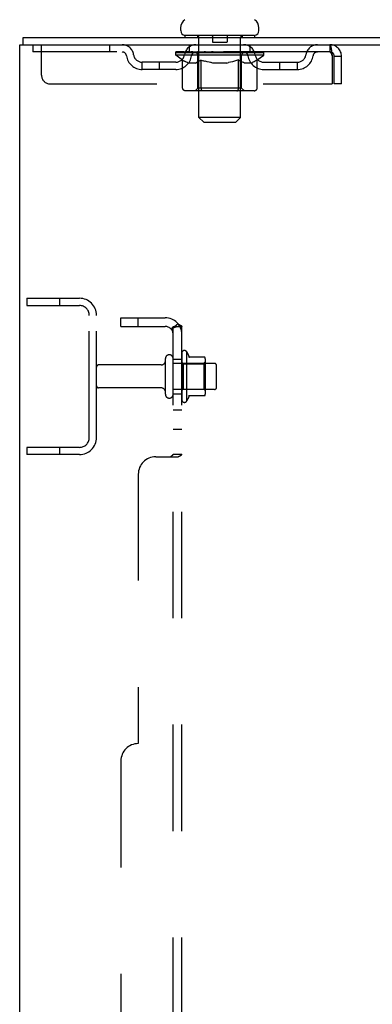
# Model space of a CAD drawing. Header units: inches. Extents: x 0 to 278, y 0 to 180.
# Tile 8 of 78: x 9 to 14, y 121 to 135. Entities that reach past the tile are written whole.
import ezdxf

# ---------------------------------------------------------------- set-up
doc = ezdxf.new("R2010")
doc.units = ezdxf.units.IN
doc.header["$LTSCALE"] = 15.310625
doc.header["$MEASUREMENT"] = 0
doc.linetypes.add('HIDDEN', pattern=[0.2, 0.1, -0.1])
doc.layers.get('0').update_dxf_attribs({"linetype": 'CONTINUOUS'})
doc.layers.add('DEFAULT_2', color=8, linetype='HIDDEN')
doc.layers.add('SUBPANEL', color=7, linetype='CONTINUOUS')

msp = doc.modelspace()

# ---------------------------------------------------------------- linework, layer by layer
at = {"color": 7, "linetype": 'Continuous'}
for p, q in [((11.298, 134.666), (11.298, 134.705)), ((12.423, 134.666), (12.423, 134.705)), ((9.037, 134.463), (9.037, 134.567)), ((11.36, 134.597), (11.36, 134.567)), ((12.36, 134.597), (11.36, 134.597)), ((12.36, 134.597), (12.36, 134.567))]:
    msp.add_line(p, q, dxfattribs=at)
at = {"color": 3, "linetype": 'Continuous'}
for p, q in [((9.037, 134.567), (26.796, 134.567)), ((8.985, 48.671), (8.985, 134.463)), ((8.985, 134.463), (26.791, 134.463))]:
    msp.add_line(p, q, dxfattribs=at)
at = {"color": 7, "linetype": 'Continuous'}
for centre, radius, start, end in [((11.441, 134.705), 0.144, 124.6624, 180), ((12.279, 134.705), 0.144, 360, 55.3376), ((11.367, 134.666), 0.069, 180, 265), ((12.354, 134.666), 0.069, 275, 360)]:
    msp.add_arc(centre, radius, start, end, dxfattribs=at)
at = {"layer": 'DEFAULT_2', "color": 8, "linetype": 'HIDDEN'}
for p, q in [((11.54, 134.597), (11.54, 134.567)), ((11.56, 133.416), (11.56, 134.567)), ((11.755, 134.587), (11.755, 134.507)), ((11.965, 134.587), (11.965, 134.507)), ((12.16, 133.416), (12.16, 134.567)), ((12.18, 134.597), (12.18, 134.567)), ((9.173, 134.463), (9.173, 134.359)), ((9.298, 134.025), (9.298, 134.463)), ((10.273, 134.463), (10.273, 134.359)), ((11.423, 134.359), (11.423, 134.463)), ((11.955, 134.497), (11.765, 134.497)), ((12.298, 134.359), (12.298, 134.463)), ((13.443, 134.463), (13.443, 134.359)), ((13.443, 134.359), (9.173, 134.359)), ((11.227, 134.312), (11.227, 134.359)), ((11.326, 134.242), (11.227, 134.312)), ((12.493, 134.312), (11.227, 134.312)), ((11.236, 134.352), (11.236, 134.359)), ((11.245, 134.349), (11.245, 134.352)), ((11.245, 134.349), (12.475, 134.349)), ((11.254, 134.349), (11.254, 134.352)), ((11.255, 134.349), (11.255, 134.352)), ((11.265, 134.352), (11.265, 134.359)), ((11.281, 134.349), (11.281, 134.352)), ((11.283, 134.349), (11.283, 134.352)), ((11.312, 134.352), (11.312, 134.359)), ((11.326, 134.349), (11.326, 134.352)), ((11.329, 134.349), (11.329, 134.352)), ((11.533, 134.352), (11.332, 134.352)), ((11.375, 134.352), (11.375, 134.359)), ((11.376, 134.349), (11.376, 134.352)), ((11.377, 134.349), (11.377, 134.352)), ((11.38, 134.349), (11.38, 134.352)), ((11.387, 134.349), (11.387, 134.352)), ((11.387, 134.349), (11.387, 134.352)), ((11.391, 134.349), (11.391, 134.352)), ((11.394, 134.349), (11.394, 134.353)), ((11.398, 134.349), (11.398, 134.352)), ((11.413, 134.349), (11.413, 134.352)), ((11.431, 134.349), (11.431, 134.354)), ((11.431, 134.349), (11.431, 134.352)), ((11.451, 134.349), (11.451, 134.352)), ((11.453, 134.352), (11.453, 134.359)), ((11.463, 134.349), (11.463, 134.352)), ((11.467, 134.349), (11.467, 134.352)), ((11.476, 134.349), (11.476, 134.352)), ((11.487, 134.349), (11.487, 134.356)), ((11.503, 134.349), (11.503, 134.352)), ((11.506, 134.349), (11.506, 134.352)), ((11.533, 134.349), (11.533, 134.352)), ((11.6, 134.352), (11.538, 134.352)), ((11.543, 134.352), (11.543, 134.359)), ((11.547, 133.84), (11.547, 134.309)), ((11.55, 134.349), (11.55, 134.352)), ((11.555, 134.349), (11.555, 134.352)), ((11.561, 134.349), (11.561, 134.357)), ((11.565, 134.349), (11.565, 134.352)), ((11.576, 134.349), (11.576, 134.352)), ((11.6, 134.349), (11.6, 134.352)), ((11.675, 134.352), (11.616, 134.352)), ((11.636, 134.349), (11.636, 134.352)), ((11.643, 134.352), (11.643, 134.359)), ((11.647, 134.349), (11.647, 134.352)), ((11.65, 134.349), (11.65, 134.358)), ((11.652, 134.349), (11.652, 134.352)), ((11.66, 134.349), (11.66, 134.352)), ((11.675, 134.349), (11.675, 134.352)), ((11.756, 134.352), (11.701, 134.352)), ((11.714, 134.349), (11.714, 134.352)), ((11.746, 134.352), (11.86, 134.359)), ((11.75, 134.352), (11.75, 134.359)), ((11.751, 134.358), (11.75, 134.359)), ((11.751, 134.352), (11.751, 134.358)), ((11.751, 134.349), (11.751, 134.352)), ((11.754, 134.349), (11.754, 134.352)), ((11.756, 134.349), (11.756, 134.352)), ((11.756, 134.349), (11.756, 134.352)), ((11.839, 134.352), (11.791, 134.352)), ((11.797, 134.349), (11.797, 134.352)), ((11.839, 134.349), (11.839, 134.352)), ((11.857, 134.352), (11.857, 134.352)), ((11.857, 134.349), (11.857, 134.352)), ((11.857, 134.349), (11.857, 134.352)), ((11.86, 134.352), (11.86, 134.359)), ((11.86, 134.359), (11.974, 134.352)), ((11.863, 134.349), (11.863, 134.352)), ((11.863, 134.349), (11.863, 134.352)), ((11.863, 134.352), (11.863, 134.352)), ((11.881, 134.349), (11.881, 134.352)), ((11.881, 134.352), (11.929, 134.352)), ((11.924, 134.349), (11.924, 134.352)), ((11.964, 134.349), (11.964, 134.352)), ((11.965, 134.349), (11.965, 134.352)), ((11.965, 134.352), (12.019, 134.352)), ((11.966, 134.349), (11.966, 134.352)), ((11.969, 134.358), (11.97, 134.359)), ((11.969, 134.352), (11.969, 134.358)), ((11.969, 134.349), (11.969, 134.352)), ((11.97, 134.352), (11.97, 134.359)), ((12.006, 134.349), (12.006, 134.352)), ((12.045, 134.349), (12.045, 134.352)), ((12.045, 134.352), (12.104, 134.352)), ((12.06, 134.349), (12.06, 134.352)), ((12.068, 134.349), (12.068, 134.352)), ((12.071, 134.349), (12.071, 134.358)), ((12.073, 134.349), (12.073, 134.352)), ((12.077, 134.352), (12.077, 134.359)), ((12.084, 134.349), (12.084, 134.352)), ((12.12, 134.349), (12.12, 134.352)), ((12.12, 134.352), (12.182, 134.352)), ((12.144, 134.349), (12.144, 134.352)), ((12.155, 134.349), (12.155, 134.352)), ((12.159, 134.349), (12.159, 134.357)), ((12.165, 134.349), (12.165, 134.352)), ((12.17, 134.349), (12.17, 134.352)), ((12.173, 133.84), (12.173, 134.309)), ((12.177, 134.352), (12.177, 134.359)), ((12.187, 134.349), (12.187, 134.352)), ((12.187, 134.352), (12.493, 134.352)), ((12.214, 134.349), (12.214, 134.352)), ((12.217, 134.349), (12.217, 134.352)), ((12.233, 134.349), (12.233, 134.356)), ((12.244, 134.349), (12.244, 134.352)), ((12.253, 134.349), (12.253, 134.352)), ((12.257, 134.349), (12.257, 134.352)), ((12.267, 134.352), (12.267, 134.359)), ((12.269, 134.349), (12.269, 134.352)), ((12.289, 134.349), (12.289, 134.354)), ((12.289, 134.349), (12.289, 134.352)), ((12.307, 134.349), (12.307, 134.352)), ((12.322, 134.349), (12.322, 134.352)), ((12.326, 134.349), (12.326, 134.353)), ((12.329, 134.349), (12.329, 134.352)), ((12.333, 134.349), (12.333, 134.352)), ((12.333, 134.349), (12.333, 134.352)), ((12.34, 134.349), (12.34, 134.352)), ((12.343, 134.349), (12.343, 134.352)), ((12.344, 134.349), (12.344, 134.352)), ((12.345, 134.352), (12.345, 134.359)), ((12.372, 134.355), (12.492, 134.356)), ((12.372, 134.352), (12.372, 134.355)), ((12.391, 134.349), (12.391, 134.352)), ((12.394, 134.349), (12.394, 134.352)), ((12.396, 134.244), (12.493, 134.312)), ((12.408, 134.352), (12.408, 134.359)), ((12.437, 134.349), (12.437, 134.352)), ((12.439, 134.349), (12.439, 134.352)), ((12.455, 134.352), (12.455, 134.359)), ((12.465, 134.349), (12.465, 134.352)), ((12.466, 134.349), (12.466, 134.352)), ((12.475, 134.349), (12.475, 134.352)), ((12.484, 134.352), (12.484, 134.359)), ((12.492, 134.352), (12.492, 134.356)), ((12.493, 134.312), (12.493, 134.352)), ((13.476, 134.296), (13.476, 133.9)), ((13.506, 133.9), (13.506, 134.296)), ((13.61, 134.296), (13.506, 134.296)), ((13.61, 133.9), (13.61, 134.296)), ((10.745, 134.108), (10.745, 134.212)), ((11.228, 134.212), (10.745, 134.212)), ((10.995, 134.108), (10.995, 134.212)), ((11.326, 133.837), (11.326, 134.242)), ((11.326, 134.242), (11.34, 134.233)), ((11.354, 134.224), (11.34, 134.233)), ((11.367, 134.217), (11.354, 134.225)), ((11.381, 134.21), (11.367, 134.217)), ((11.394, 134.205), (11.381, 134.211)), ((11.408, 134.2), (11.394, 134.205)), ((11.511, 134.2), (11.408, 134.2)), ((11.511, 134.2), (11.525, 134.205)), ((11.539, 134.211), (11.525, 134.205)), ((11.552, 134.217), (11.538, 134.211)), ((11.566, 134.225), (11.552, 134.217)), ((11.58, 134.233), (11.566, 134.225)), ((11.594, 134.243), (11.58, 134.233)), ((11.594, 133.837), (11.594, 134.243)), ((11.594, 134.243), (11.622, 134.233)), ((11.651, 134.224), (11.622, 134.233)), ((11.679, 134.217), (11.65, 134.225)), ((11.706, 134.21), (11.678, 134.217)), ((11.734, 134.205), (11.706, 134.21)), ((11.761, 134.2), (11.733, 134.205)), ((11.959, 134.2), (11.761, 134.2)), ((11.959, 134.2), (11.987, 134.205)), ((12.015, 134.211), (11.987, 134.205)), ((12.043, 134.217), (12.015, 134.211)), ((12.071, 134.225), (12.043, 134.217)), ((12.1, 134.234), (12.071, 134.225)), ((12.129, 134.244), (12.1, 134.234)), ((12.129, 133.837), (12.129, 134.244)), ((12.187, 134.21), (12.173, 134.217)), ((12.201, 134.205), (12.187, 134.21)), ((12.215, 134.2), (12.201, 134.205)), ((12.309, 134.2), (12.215, 134.2)), ((12.309, 134.2), (12.324, 134.205)), ((12.338, 134.211), (12.324, 134.205)), ((12.352, 134.217), (12.338, 134.21)), ((12.367, 134.225), (12.352, 134.217)), ((12.382, 134.234), (12.367, 134.225)), ((12.396, 134.244), (12.381, 134.234)), ((12.396, 133.837), (12.396, 134.244)), ((12.492, 134.212), (12.975, 134.212)), ((12.725, 134.108), (12.725, 134.212)), ((12.975, 134.108), (12.975, 134.212)), ((11.228, 134.108), (10.745, 134.108)), ((12.492, 134.108), (12.975, 134.108)), ((9.423, 133.9), (13.476, 133.9)), ((13.61, 133.9), (13.506, 133.9)), ((12.354, 133.8), (11.369, 133.8)), ((11.547, 133.84), (11.507, 133.8)), ((12.173, 133.84), (11.547, 133.84)), ((11.605, 133.805), (11.603, 133.807)), ((11.61, 133.801), (11.607, 133.803)), ((11.613, 133.801), (11.61, 133.801)), ((11.615, 133.8), (11.612, 133.801)), ((12.173, 133.84), (12.213, 133.8)), ((11.629, 133.347), (11.56, 133.416)), ((12.16, 133.416), (11.56, 133.416)), ((11.629, 133.347), (12.091, 133.347)), ((12.091, 133.347), (12.16, 133.416)), ((9.089, 130.817), (9.089, 130.713)), ((9.089, 130.817), (9.843, 130.817)), ((9.559, 130.817), (9.559, 130.713)), ((9.089, 130.713), (9.843, 130.713)), ((9.985, 128.813), (9.985, 130.57)), ((10.089, 128.813), (10.089, 130.57)), ((11.314, 130.026), (11.314, 129.357)), ((11.384, 130.047), (11.384, 129.336)), ((11.079, 129.434), (11.079, 129.949)), ((11.189, 129.434), (11.189, 129.949)), ((11.334, 129.875), (11.314, 129.895)), ((11.639, 129.969), (11.412, 129.969)), ((11.63, 129.875), (11.65, 129.895)), ((11.65, 129.947), (11.65, 129.436)), ((11.017, 129.857), (10.119, 129.857)), ((11.784, 129.879), (11.189, 129.879)), ((11.334, 129.875), (11.334, 129.508)), ((11.334, 129.875), (11.63, 129.875)), ((11.63, 129.875), (11.63, 129.508)), ((11.814, 129.534), (11.814, 129.849)), ((11.017, 129.527), (10.119, 129.527)), ((11.784, 129.504), (11.189, 129.504)), ((11.334, 129.508), (11.314, 129.488)), ((11.334, 129.508), (11.63, 129.508)), ((11.63, 129.508), (11.65, 129.488)), ((11.639, 129.414), (11.412, 129.414)), ((9.089, 128.671), (9.089, 128.567)), ((9.843, 128.671), (9.089, 128.671)), ((9.559, 128.671), (9.559, 128.567)), ((9.843, 128.567), (9.089, 128.567))]:
    msp.add_line(p, q, dxfattribs=at)
for points in [[(13.443, 134.463), (13.445, 134.462), (13.448, 134.458), (13.45, 134.453), (13.452, 134.446), (13.455, 134.437), (13.457, 134.426), (13.46, 134.414), (13.462, 134.4), (13.464, 134.384), (13.467, 134.368), (13.469, 134.351), (13.471, 134.333), (13.474, 134.314), (13.476, 134.296)], [(13.443, 134.359), (13.445, 134.358), (13.448, 134.357), (13.45, 134.355), (13.452, 134.352), (13.455, 134.349), (13.457, 134.345), (13.46, 134.34), (13.462, 134.335), (13.464, 134.329), (13.467, 134.323), (13.469, 134.316), (13.471, 134.31), (13.474, 134.303), (13.476, 134.296)], [(12.129, 134.244), (12.144, 134.234), (12.158, 134.225)], [(12.173, 134.217), (12.158, 134.225), (12.144, 134.234)], [(11.369, 133.8), (11.364, 133.801), (11.359, 133.801), (11.354, 133.803), (11.349, 133.805), (11.344, 133.807), (11.34, 133.81), (11.336, 133.814), (11.333, 133.818), (11.33, 133.822), (11.328, 133.827), (11.327, 133.832), (11.326, 133.837)], [(11.595, 133.827), (11.594, 133.832), (11.594, 133.837)], [(11.596, 133.822), (11.595, 133.827), (11.594, 133.832), (11.594, 133.837)], [(11.607, 133.803), (11.605, 133.805), (11.603, 133.807), (11.601, 133.81), (11.599, 133.814), (11.597, 133.818), (11.596, 133.822)], [(11.601, 133.81), (11.599, 133.814), (11.597, 133.818)], [(12.107, 133.8), (12.11, 133.801), (12.113, 133.801), (12.115, 133.803), (12.118, 133.805), (12.12, 133.807), (12.122, 133.81), (12.124, 133.814), (12.126, 133.818), (12.127, 133.822), (12.128, 133.827), (12.129, 133.832), (12.129, 133.837)], [(12.354, 133.8), (12.359, 133.801), (12.364, 133.801), (12.369, 133.803), (12.374, 133.805), (12.378, 133.807), (12.383, 133.81), (12.387, 133.814), (12.39, 133.818), (12.393, 133.822), (12.395, 133.827), (12.396, 133.832), (12.396, 133.837)]]:
    msp.add_lwpolyline(points, dxfattribs=at)
for centre, radius, start, end in [((11.367, 134.666), 0.069, 265, 270), ((11.53, 134.567), 0.03, 0, 90), ((11.745, 134.587), 0.01, 0, 90), ((11.975, 134.587), 0.01, 90, 180), ((12.19, 134.567), 0.03, 90, 180), ((12.354, 134.666), 0.069, 270, 275), ((10.456, 134.296), 0.167, 8.0716, 90), ((11.518, 134.296), 0.167, 90, 171.9284), ((11.765, 134.507), 0.01, 180, 270), ((11.955, 134.507), 0.01, 270, 360), ((12.203, 134.296), 0.167, 8.0716, 90), ((13.264, 134.296), 0.167, 90, 171.9284), ((13.443, 134.296), 0.167, 0, 90), ((10.457, 134.296), 0.0625, 7.9863, 90), ((10.745, 134.337), 0.229, 187.9863, 270), ((10.745, 134.337), 0.125, 188.0716, 270), ((11.228, 134.337), 0.125, 270, 351.9284), ((11.228, 134.337), 0.229, 270, 352.0137), ((11.517, 134.296), 0.0625, 90, 172.0137), ((11.507, 134.309), 0.0398, 0, 90), ((12.213, 134.309), 0.0398, 90, 180), ((12.203, 134.296), 0.0625, 7.9863, 90), ((12.492, 134.337), 0.229, 187.9863, 270), ((12.492, 134.337), 0.125, 188.0716, 270), ((12.975, 134.337), 0.125, 270, 351.9284), ((12.975, 134.337), 0.229, 270, 352.0137), ((13.263, 134.296), 0.0625, 90, 172.0137), ((13.443, 134.296), 0.063, 0, 90), ((9.423, 134.025), 0.125, 180, 270), ((9.843, 130.57), 0.246, 0, 90), ((9.843, 130.57), 0.142, 0, 90), ((11.352, 130.026), 0.0384, 34.4497, 180), ((10.784, 129.692), 0.698, 23.9679, 30.6631), ((11.017, 129.919), 0.0625, 270, 360), ((11.134, 129.949), 0.055, 360, 180), ((11.431, 129.979), 0.01, 203.9679, 270), ((11.639, 129.959), 0.01, 5.1938, 90), ((11.509, 129.947), 0.141, 0, 5.2081), ((10.119, 129.827), 0.03, 90, 180), ((11.784, 129.849), 0.03, 360, 90), ((10.119, 129.557), 0.03, 180, 270), ((11.017, 129.464), 0.0625, 0, 90), ((11.784, 129.534), 0.03, 270, 0), ((11.134, 129.434), 0.055, 180, 0), ((11.352, 129.357), 0.0384, 180, 325.5503), ((10.784, 129.692), 0.698, 329.3369, 336.0321), ((11.431, 129.404), 0.01, 90, 156.0321), ((11.639, 129.424), 0.01, 270, 354.8062), ((11.509, 129.436), 0.141, 354.7919, 360), ((9.843, 128.813), 0.246, 270, 360), ((9.843, 128.813), 0.142, 270, 360)]:
    msp.add_arc(centre, radius, start, end, dxfattribs=at)
for centre, major_axis, ratio, start_param, end_param in [((11.86, 134.359), (0.633, 0.007), 0.05963, 2.96643, 3.140963), ((11.207, 134.347), (0.198, 0), 0.060556, 0.430652, 1.470503), ((11.86, 134.359), (0.633, 0), 0.060556, -3.141593, -2.96706), ((11.207, 134.34), (0.198, 0.002), 0.05963, 1.376596, 1.469874), ((11.86, 134.359), (0.633, 0.013), 0.05688, 2.791345, 2.965878), ((11.183, 134.347), (0.198, 0.002), 0.05963, 0.25549, 1.295341), ((11.251, 134.347), (0.198, -0.002), 0.05963, 0.605815, 1.645666), ((11.86, 134.359), (0.633, -0.007), 0.05963, -2.96643, -2.791898), ((11.251, 134.34), (0.198, 0), 0.060556, 1.551758, 1.645036), ((11.183, 134.34), (0.198, 0.004), 0.05688, 1.20151, 1.294789), ((11.252, 134.342), (0.164, 0.002), 0.05963, 1.065228, 1.614276), ((11.233, 134.342), (0.164, 0.003), 0.05688, 0.890143, 1.43919), ((11.29, 134.342), (0.164, 0), 0.060556, 1.240391, 1.789438), ((11.86, 134.359), (0.633, 0.019), 0.052395, 2.616403, 2.790936), ((11.179, 134.347), (0.198, 0.004), 0.05688, 0.080405, 1.120256), ((11.314, 134.347), (0.198, -0.004), 0.05688, 0.7809, 1.820751), ((11.86, 134.359), (0.633, -0.013), 0.05688, -2.791345, -2.616812), ((11.314, 134.34), (0.198, -0.002), 0.05963, 1.72692, 1.820198), ((11.179, 134.34), (0.198, 0.006), 0.052395, 1.026568, 1.119847), ((11.232, 134.342), (0.164, 0.005), 0.052395, 0.715201, 1.264248), ((11.346, 134.342), (0.164, -0.002), 0.05963, 1.415553, 1.9646), ((11.86, 134.359), (0.633, 0.025), 0.046319, 2.441654, 2.616187), ((11.393, 134.347), (0.198, -0.006), 0.052395, 0.955842, 1.995693), ((11.196, 134.347), (0.198, 0.006), 0.052395, -0.094537, 0.945314), ((11.86, 134.359), (0.633, -0.019), 0.052395, -2.616403, -2.44187), ((11.393, 134.34), (0.198, -0.004), 0.05688, 1.902006, 1.995284), ((11.196, 134.34), (0.198, 0.008), 0.046319, 0.851819, 0.945098), ((11.25, 134.342), (0.164, 0.006), 0.046319, 0.540452, 1.089499), ((11.417, 134.342), (0.164, -0.003), 0.05688, 1.590638, 2.139686), ((11.86, 134.359), (0.633, 0.029), 0.038841, 2.267123, 2.441656), ((11.486, 134.347), (0.198, -0.008), 0.046319, 1.130591, 2.170442), ((11.233, 134.347), (0.198, 0.008), 0.046319, -0.269286, 0.770565), ((11.86, 134.359), (0.633, -0.025), 0.046319, -2.441654, -2.267121), ((11.486, 134.34), (0.198, -0.006), 0.052395, 2.076947, 2.170226), ((11.233, 134.34), (0.198, 0.009), 0.038841, 0.677289, 0.770567), ((11.287, 134.342), (0.164, 0.008), 0.038841, 0.365921, 0.914969), ((11.502, 134.342), (0.164, -0.005), 0.052395, 1.76558, 2.314627), ((11.86, 134.359), (0.633, 0.033), 0.030195, 2.09281, 2.267343), ((11.591, 134.347), (0.198, -0.009), 0.038841, 1.305122, 2.344973), ((11.289, 134.347), (0.198, 0.009), 0.038841, -0.443817, 0.596034), ((11.86, 134.359), (0.633, -0.029), 0.038841, -2.267123, -2.092591), ((11.591, 134.34), (0.198, -0.008), 0.046319, 2.251696, 2.344975), ((11.289, 134.34), (0.198, 0.01), 0.030195, 0.502975, 0.596254), ((11.342, 134.342), (0.164, 0.009), 0.030195, 0.191608, 0.740655), ((11.597, 134.342), (0.164, -0.006), 0.046319, 1.940329, 2.489376), ((11.363, 134.347), (0.198, 0.01), 0.030195, -0.61813, 0.421721), ((11.86, 134.359), (0.633, 0.036), 0.020645, 1.918687, 2.09322), ((11.704, 134.347), (0.198, -0.01), 0.030195, 1.479435, 2.519286), ((11.86, 134.359), (0.633, -0.033), 0.030195, -2.09281, -1.918277), ((11.704, 134.34), (0.198, -0.009), 0.038841, 2.426227, 2.519505), ((11.363, 134.34), (0.198, 0.011), 0.020645, 0.328852, 0.422131), ((11.412, 134.342), (0.164, 0.009), 0.020645, 0.017485, 0.566532), ((11.701, 134.342), (0.164, -0.008), 0.038841, 2.11486, 2.663907), ((11.451, 134.347), (0.198, 0.011), 0.020645, -0.792253, 0.247598), ((11.86, 134.359), (0.633, 0.038), 0.010478, 1.744704, 1.919237), ((11.822, 134.347), (0.198, -0.011), 0.020645, 1.653558, 2.693409), ((11.86, 134.359), (0.633, -0.036), 0.020645, -1.918687, -1.744154), ((11.822, 134.34), (0.198, -0.01), 0.030195, 2.60054, 2.693819), ((11.451, 134.34), (0.198, 0.012), 0.010478, 0.154869, 0.248148), ((11.495, 134.342), (0.164, 0.01), 0.010478, 6.126688, 6.675735), ((11.809, 134.342), (0.164, -0.009), 0.030195, 2.289173, 2.83822), ((11.552, 134.347), (0.198, 0.012), 0.010478, -0.966236, -0.000846), ((11.941, 134.347), (0.198, -0.012), 0.010478, 1.827541, 2.867392), ((11.86, 134.359), (0.633, -0.038), 0.010478, -1.744704, -1.570171), ((11.941, 134.34), (0.198, -0.011), 0.020645, 2.774664, 2.867942), ((11.919, 134.342), (0.164, -0.009), 0.020645, 2.463296, 3.012344), ((11.779, 134.347), (0.198, 0.012), 0.010478, 0.274201, 1.314052), ((11.693, 134.342), (0.164, 0.01), 0.010478, -0.000483, 0.504314), ((11.663, 134.34), (0.198, 0.012), 0.010478, 0.099668, 0.192946), ((11.86, 134.359), (0.633, 0.038), 0.010478, -1.571421, -1.396888), ((12.057, 134.34), (0.198, -0.012), 0.010478, 2.948646, 3.041925), ((12.027, 134.342), (0.164, -0.01), 0.010478, 2.637279, 3.142076), ((11.898, 134.347), (0.198, 0.011), 0.020645, 0.448184, 1.488034), ((11.801, 134.342), (0.164, 0.009), 0.020645, 0.129249, 0.678296), ((11.779, 134.34), (0.198, 0.011), 0.020645, 0.273651, 0.366929), ((12.168, 134.347), (0.198, -0.012), 0.010478, -3.140747, -2.175357), ((11.86, 134.359), (0.633, 0.036), 0.020645, -1.397439, -1.222906), ((11.86, 134.359), (0.633, -0.038), 0.010478, 1.222355, 1.396888), ((12.016, 134.347), (0.198, 0.01), 0.030195, 0.622307, 1.662158), ((11.911, 134.342), (0.164, 0.009), 0.030195, 0.303372, 0.852419), ((12.225, 134.342), (0.164, -0.01), 0.010478, 2.749043, 3.29809), ((12.269, 134.347), (0.198, -0.011), 0.020645, 2.893995, 3.933846), ((11.898, 134.34), (0.198, 0.01), 0.030195, 0.447774, 0.541052), ((12.269, 134.34), (0.198, -0.012), 0.010478, 2.893445, 2.986723), ((12.129, 134.347), (0.198, 0.009), 0.038841, 0.79662, 1.836471), ((11.86, 134.359), (0.633, 0.033), 0.030195, -1.223315, -1.048783), ((11.86, 134.359), (0.633, -0.036), 0.020645, 1.048373, 1.222906), ((12.019, 134.342), (0.164, 0.008), 0.038841, 0.477686, 1.026733), ((12.308, 134.342), (0.164, -0.009), 0.020645, 2.57506, 3.124108), ((12.357, 134.347), (0.198, -0.01), 0.030195, 2.719872, 3.759723), ((12.234, 134.347), (0.198, 0.008), 0.046319, 0.971151, 2.011002), ((12.016, 134.34), (0.198, 0.009), 0.038841, 0.622087, 0.715366), ((12.357, 134.34), (0.198, -0.011), 0.020645, 2.719462, 2.812741), ((11.86, 134.359), (0.633, 0.029), 0.038841, -1.049002, -0.874469), ((11.86, 134.359), (0.633, -0.033), 0.030195, 0.87425, 1.048783), ((12.123, 134.342), (0.164, 0.006), 0.046319, 0.652216, 1.201263), ((12.327, 134.347), (0.198, 0.006), 0.052395, 1.1459, 2.185751), ((12.378, 134.342), (0.164, -0.009), 0.030195, 2.400937, 2.949985), ((12.431, 134.347), (0.198, -0.009), 0.038841, 2.545558, 3.585409), ((12.218, 134.342), (0.164, 0.005), 0.052395, 0.826965, 1.376012), ((12.129, 134.34), (0.198, 0.008), 0.046319, 0.796618, 0.889896), ((12.431, 134.34), (0.198, -0.01), 0.030195, 2.545339, 2.638617), ((12.406, 134.347), (0.198, 0.004), 0.05688, 1.320842, 2.360692), ((11.86, 134.359), (0.633, 0.025), 0.046319, -0.874471, -0.699939), ((11.86, 134.359), (0.633, -0.029), 0.038841, 0.699936, 0.874469), ((12.487, 134.347), (0.198, -0.008), 0.046319, 2.371028, 3.410879), ((12.433, 134.342), (0.164, -0.008), 0.038841, 2.226624, 2.775671), ((12.469, 134.347), (0.198, 0.002), 0.05963, 1.495927, 2.535778), ((12.303, 134.342), (0.164, 0.003), 0.05688, 1.001907, 1.550954), ((12.524, 134.347), (0.198, -0.006), 0.052395, 2.196279, 3.23613), ((12.47, 134.342), (0.164, -0.006), 0.046319, 2.052093, 2.601141), ((12.234, 134.34), (0.198, 0.006), 0.052395, 0.971367, 1.064645), ((12.513, 134.347), (0.198, 0), 0.060556, 2.364024, 2.71094), ((12.487, 134.34), (0.198, -0.009), 0.038841, 2.371026, 2.464304), ((12.541, 134.347), (0.198, -0.004), 0.05688, 2.021337, 3.061188), ((11.86, 134.359), (0.633, 0.019), 0.052395, -0.699723, -0.52519), ((11.86, 134.359), (0.633, -0.025), 0.046319, 0.525406, 0.699939), ((12.537, 134.347), (0.198, -0.002), 0.05963, 1.846251, 2.886102), ((12.374, 134.342), (0.164, 0.002), 0.05963, 1.176993, 1.72604), ((12.488, 134.342), (0.164, -0.005), 0.052395, 1.877344, 2.426392), ((12.43, 134.342), (0.164, 0), 0.060556, 1.352155, 1.901202), ((12.488, 134.342), (0.164, -0.003), 0.05688, 1.702402, 2.25145), ((12.468, 134.342), (0.164, -0.002), 0.05963, 1.527317, 2.076364), ((12.327, 134.34), (0.198, 0.004), 0.05688, 1.146309, 1.239587), ((12.524, 134.34), (0.198, -0.008), 0.046319, 2.196495, 2.289773), ((11.86, 134.359), (0.633, 0.013), 0.05688, -0.524781, -0.350248), ((11.86, 134.359), (0.633, -0.019), 0.052395, 0.350657, 0.52519), ((12.513, 134.34), (0.198, -0.002), 0.05963, 1.764997, 1.971333), ((12.406, 134.34), (0.198, 0.002), 0.05963, 1.321394, 1.414673), ((12.541, 134.34), (0.198, -0.006), 0.052395, 2.021746, 2.115024), ((11.86, 134.359), (0.633, 0.007), 0.05963, -0.349695, -0.175162), ((11.86, 134.359), (0.633, -0.013), 0.05688, 0.175715, 0.350248), ((12.469, 134.34), (0.198, 0), 0.060556, 1.496556, 1.589835), ((12.537, 134.34), (0.198, -0.004), 0.05688, 1.846804, 1.940083), ((11.86, 134.359), (0.633, -0.007), 0.05963, 6.27665, 6.458348), ((11.86, 134.359), (0.633, 0), 0.060556, -0.174533, -0.058352)]:
    msp.add_ellipse(centre, major_axis=major_axis, ratio=ratio, start_param=start_param, end_param=end_param, dxfattribs=at)
at = {"layer": 'SUBPANEL', "color": 8, "linetype": 'HIDDEN'}
for p, q in [((10.439, 130.41), (10.439, 130.535)), ((10.439, 130.535), (11.077, 130.535)), ((10.689, 130.41), (10.689, 130.535)), ((11.26, 130.449), (11.164, 130.369)), ((10.439, 130.41), (11.077, 130.41)), ((11.185, 130.387), (11.185, 130.387)), ((11.189, 52.723), (11.189, 130.41)), ((11.189, 130.41), (11.314, 130.41)), ((11.314, 52.723), (11.314, 130.41)), ((11.189, 129.942), (11.314, 129.942)), ((11.189, 129.442), (11.314, 129.442)), ((11.189, 129.213), (11.314, 129.213)), ((11.189, 128.932), (11.314, 128.932)), ((10.939, 128.535), (11.26, 128.535)), ((11.175, 128.555), (11.179, 128.558)), ((11.189, 128.571), (11.314, 128.571)), ((11.314, 128.569), (11.314, 128.571)), ((10.689, 128.285), (10.689, 124.41)), ((10.439, 124.16), (10.439, 58.973))]:
    msp.add_line(p, q, dxfattribs=at)
for points in [[(11.26, 130.449), (11.262, 130.446), (11.265, 130.444), (11.268, 130.442), (11.272, 130.44), (11.275, 130.438), (11.279, 130.436), (11.283, 130.434), (11.291, 130.431)], [(11.164, 130.369), (11.163, 130.37), (11.163, 130.371), (11.163, 130.372), (11.163, 130.373), (11.164, 130.374), (11.165, 130.376), (11.166, 130.377), (11.168, 130.379), (11.169, 130.381), (11.171, 130.383)], [(11.171, 130.383), (11.175, 130.387), (11.177, 130.389), (11.179, 130.392), (11.181, 130.394), (11.183, 130.397), (11.185, 130.399), (11.186, 130.402), (11.188, 130.404), (11.188, 130.406), (11.189, 130.408), (11.189, 130.41)], [(11.185, 130.387), (11.185, 130.387), (11.185, 130.388), (11.186, 130.388), (11.186, 130.388), (11.187, 130.388), (11.187, 130.389), (11.188, 130.389), (11.188, 130.389), (11.189, 130.39), (11.189, 130.39), (11.19, 130.39), (11.191, 130.391), (11.191, 130.391), (11.192, 130.391), (11.193, 130.392), (11.193, 130.392), (11.194, 130.393), (11.195, 130.393), (11.196, 130.393), (11.196, 130.394), (11.197, 130.394), (11.198, 130.394), (11.199, 130.395), (11.2, 130.395), (11.2, 130.396), (11.201, 130.396), (11.202, 130.396), (11.203, 130.397), (11.204, 130.397), (11.205, 130.398), (11.206, 130.398), (11.207, 130.398), (11.208, 130.399), (11.209, 130.399), (11.21, 130.4), (11.211, 130.4), (11.212, 130.4), (11.213, 130.401), (11.214, 130.401), (11.215, 130.401), (11.216, 130.402), (11.217, 130.402), (11.218, 130.403), (11.219, 130.403), (11.22, 130.403), (11.221, 130.404), (11.222, 130.404), (11.223, 130.404), (11.224, 130.405), (11.225, 130.405), (11.226, 130.405), (11.227, 130.406), (11.228, 130.406), (11.229, 130.406), (11.23, 130.406), (11.231, 130.407), (11.232, 130.407), (11.233, 130.407), (11.234, 130.408), (11.235, 130.408), (11.236, 130.408), (11.237, 130.408), (11.238, 130.408), (11.239, 130.409), (11.239, 130.409), (11.24, 130.409), (11.241, 130.409), (11.242, 130.409), (11.243, 130.41), (11.244, 130.41), (11.245, 130.41), (11.245, 130.41), (11.246, 130.41), (11.247, 130.41), (11.247, 130.41), (11.248, 130.41), (11.248, 130.41), (11.248, 130.41)], [(11.189, 130.39), (11.188, 130.39), (11.188, 130.389), (11.187, 130.389), (11.187, 130.389), (11.186, 130.388), (11.186, 130.388), (11.186, 130.388), (11.185, 130.388), (11.185, 130.387), (11.185, 130.387)], [(11.248, 130.41), (11.249, 130.41), (11.249, 130.41), (11.249, 130.41), (11.249, 130.41), (11.248, 130.41), (11.248, 130.41), (11.248, 130.41), (11.247, 130.41), (11.246, 130.41), (11.246, 130.41)], [(11.291, 130.431), (11.295, 130.429), (11.298, 130.427), (11.301, 130.426), (11.305, 130.424), (11.307, 130.422), (11.31, 130.42), (11.311, 130.418), (11.313, 130.416), (11.314, 130.414), (11.314, 130.412), (11.314, 130.41)], [(11.164, 128.535), (11.163, 128.537), (11.163, 128.539), (11.163, 128.541), (11.163, 128.543), (11.164, 128.544), (11.165, 128.546), (11.166, 128.548), (11.168, 128.549), (11.169, 128.551), (11.171, 128.552), (11.173, 128.554), (11.175, 128.555)], [(11.164, 128.535), (11.163, 128.537), (11.163, 128.539), (11.163, 128.541), (11.163, 128.543), (11.164, 128.544), (11.165, 128.546), (11.166, 128.548), (11.168, 128.549), (11.169, 128.551), (11.171, 128.552), (11.173, 128.554)], [(11.179, 128.558), (11.181, 128.56), (11.183, 128.561), (11.185, 128.563), (11.186, 128.564), (11.188, 128.566)], [(11.183, 128.561), (11.185, 128.563), (11.186, 128.564), (11.188, 128.566), (11.188, 128.567), (11.189, 128.569), (11.189, 128.571)], [(11.188, 128.567), (11.189, 128.569), (11.189, 128.571)], [(11.26, 128.535), (11.262, 128.537), (11.265, 128.539), (11.268, 128.541)], [(11.262, 128.537), (11.265, 128.539), (11.268, 128.541), (11.272, 128.542), (11.275, 128.544), (11.279, 128.546)], [(11.279, 128.546), (11.287, 128.549), (11.291, 128.551), (11.295, 128.552)], [(11.295, 128.552), (11.298, 128.554), (11.301, 128.556), (11.305, 128.558), (11.307, 128.56), (11.31, 128.562), (11.311, 128.564), (11.313, 128.566), (11.314, 128.567)], [(11.305, 128.558), (11.307, 128.56), (11.31, 128.562), (11.311, 128.564), (11.313, 128.566), (11.314, 128.567), (11.314, 128.569), (11.314, 128.571)]]:
    msp.add_lwpolyline(points, dxfattribs=at)
for centre, radius, start, end in [((11.077, 130.298), 0.237, 0, 90), ((11.077, 130.298), 0.112, 0, 90), ((10.939, 128.285), 0.25, 90, 180), ((10.689, 124.16), 0.25, 90, 180)]:
    msp.add_arc(centre, radius, start, end, dxfattribs=at)

doc.saveas('drawing.dxf')
